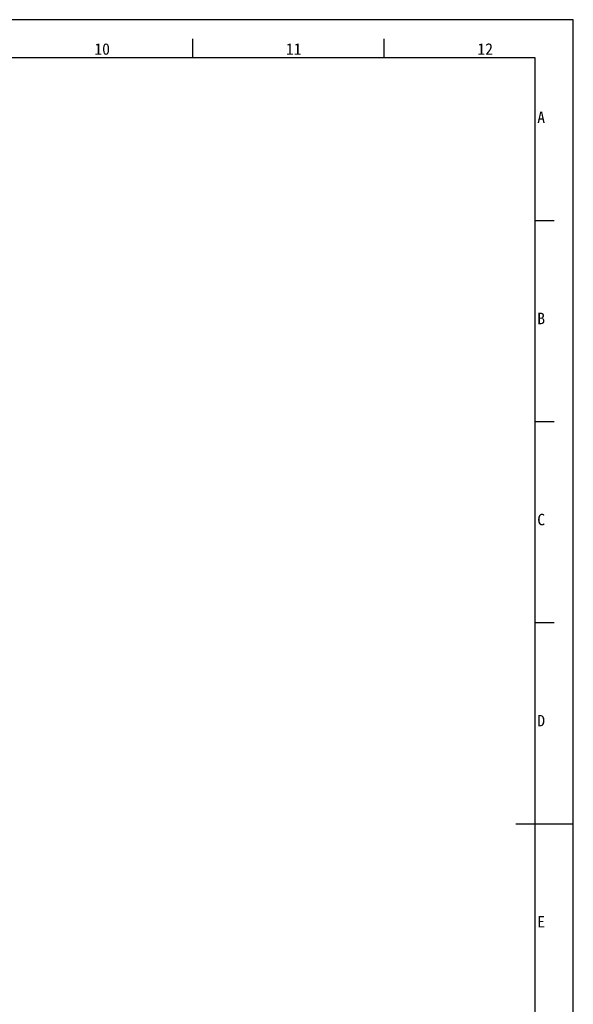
# Model space of a CAD drawing. Header units: millimetres. Extents: x -339 to 255, y 1363 to 1783.
# Tile 47 of 47: x 110 to 255, y 1526 to 1783. Entities that reach past the tile are written whole.
import ezdxf

# ---------------------------------------------------------------- set-up
doc = ezdxf.new("R2010")
doc.units = ezdxf.units.MM
doc.header["$LTSCALE"] = 61.468
doc.layers.get('0').update_dxf_attribs({"linetype": 'CONTINUOUS'})
doc.styles.add('TEXTSTYLE_2', font='simfang.ttf')
doc.styles.add('TEXTSTYLE_4', font='simfang.ttf')

msp = doc.modelspace()

# ---------------------------------------------------------------- linework, layer by layer
at = {"color": 7}
for p, q in [((254.8253, 1782.9324), (-339.1747, 1782.9324)), ((254.8253, 1362.9324), (254.8253, 1782.9324)), ((155.4626, 1772.9324), (155.4626, 1777.9323)), ((205.4626, 1772.9324), (205.4626, 1777.9323)), ((244.8253, 1772.9324), (-314.1747, 1772.9324)), ((244.8253, 1372.9324), (244.8253, 1772.9324)), ((249.8252, 1730.4275), (244.8253, 1730.4275)), ((249.8252, 1677.9282), (244.8253, 1677.9282)), ((249.8252, 1625.4289), (244.8253, 1625.4289)), ((254.8253, 1572.9324), (239.8253, 1572.9324))]:
    msp.add_line(p, q, dxfattribs=at)
at = {"color": 2}
msp.add_line((249.8252, 1572.9296), (244.8253, 1572.9296), dxfattribs=at)

# ---------------------------------------------------------------- texts
at = {"color": 3}
for s, height, style, p in [('10', 2.99996, 'TEXTSTYLE_4', (129.7815, 1773.7794)), ('11', 2.99996, 'TEXTSTYLE_4', (179.7815, 1773.7794)), ('12', 2.99996, 'TEXTSTYLE_4', (229.7815, 1773.7794)), ('A', 3, 'TEXTSTYLE_2', (245.4141, 1755.9262)), ('B', 3, 'TEXTSTYLE_2', (245.4141, 1703.4262)), ('C', 3, 'TEXTSTYLE_2', (245.4141, 1650.9262)), ('D', 3, 'TEXTSTYLE_2', (245.4141, 1598.4262)), ('E', 3, 'TEXTSTYLE_2', (245.4141, 1545.9262))]:
    msp.add_text(s, height=height, dxfattribs=dict(at, style=style)).set_placement(p)

doc.saveas('drawing.dxf')
